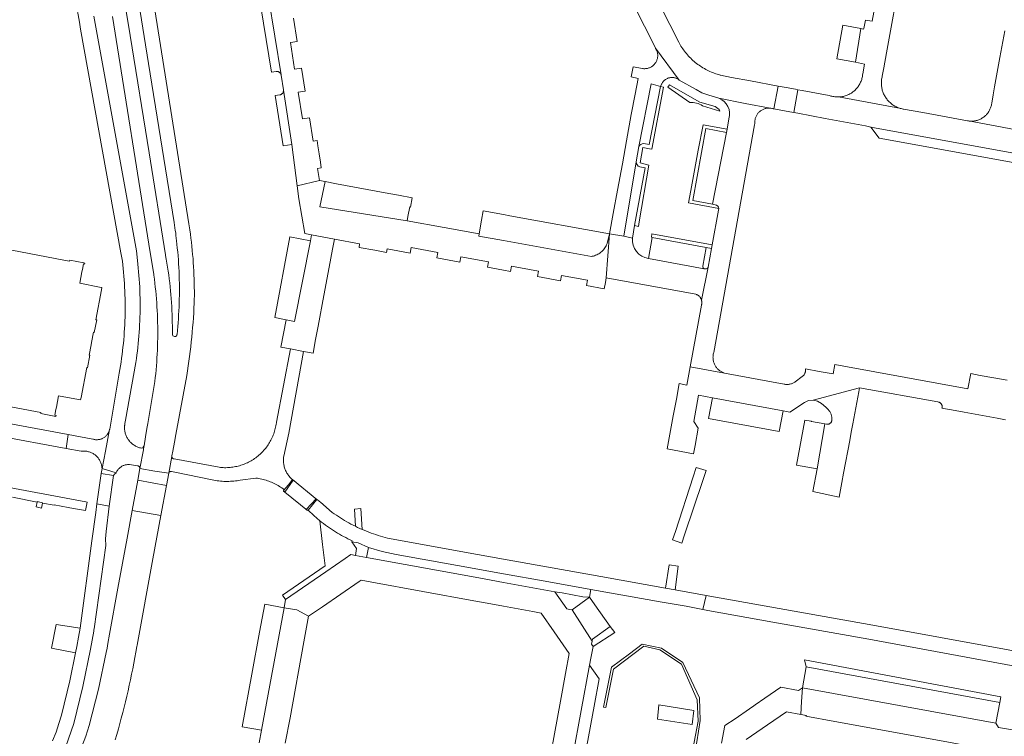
# Model space of a CAD drawing. Extents: x 152825 to 164088, y 457113 to 463005.
# Tile 164 of 256: x 157896 to 158107, y 460087 to 460240. Entities that reach past the tile are written whole.
import ezdxf

# ---------------------------------------------------------------- set-up
doc = ezdxf.new("R2010")
doc.units = 0
doc.header["$LTSCALE"] = 0.5
for name, color, linetype, lineweight in [('B-PV-VH-GESLOTENVERHARDING_ASFALT-GV', 251, 'CONTINUOUS', 18), ('B-PV-VH-ONVERHARD-GV', 251, 'CONTINUOUS', 18), ('B-PV-VH-ONVERHARD_ZAND-GV', 251, 'CONTINUOUS', 18), ('B-PV-VH-OPENVERHARDING-GV', 251, 'CONTINUOUS', 18), ('B-PV-VH-OPENVERHARDING_BETONSTRAATSTEEN-GV', 251, 'CONTINUOUS', 18)]:
    doc.layers.add(name, color=color, linetype=linetype, lineweight=lineweight)

msp = doc.modelspace()

# ---------------------------------------------------------------- linework, layer by layer
at = {"layer": 'B-PV-VH-GESLOTENVERHARDING_ASFALT-GV', "flags": 128}
for points in [[(157918.831, 460263.348), (157924.019, 460230.834), (157929.481, 460196.724), (157929.582, 460196.173), (157929.675, 460195.62), (157929.76, 460195.066), (157929.837, 460194.511), (157929.906, 460193.955), (157929.968, 460193.398), (157930.021, 460192.84), (157930.102, 460192.132), (157930.191, 460191.293), (157930.271, 460190.454), (157930.344, 460189.614), (157930.409, 460188.774), (157930.466, 460187.933), (157930.515, 460187.091), (157930.555, 460186.249), (157930.588, 460185.407), (157930.613, 460184.564), (157930.63, 460183.721), (157930.639, 460182.878), (157930.639, 460182.035), (157930.632, 460181.192), (157930.617, 460180.349), (157930.594, 460179.506), (157930.563, 460178.664), (157930.524, 460177.822), (157930.476, 460176.98), (157930.421, 460176.139), (157930.358, 460175.298), (157930.287, 460174.458), (157930.208, 460173.619), (157930.121, 460172.78), (157930.12, 460172.764), (157930.109, 460172.702), (157930.091, 460172.641), (157930.065, 460172.584), (157930.032, 460172.53), (157929.993, 460172.481), (157929.947, 460172.437), (157929.897, 460172.399), (157929.842, 460172.368), (157929.784, 460172.344), (157929.723, 460172.328), (157929.66, 460172.319), (157929.597, 460172.319), (157929.259, 460172.48), (157929.129, 460172.83), (157929.133, 460173.679), (157929.128, 460174.528), (157929.115, 460175.376), (157929.095, 460176.225), (157929.066, 460177.073), (157929.03, 460177.921), (157928.985, 460178.769), (157928.933, 460179.616), (157928.872, 460180.463), (157928.804, 460181.309), (157928.727, 460182.154), (157928.643, 460182.999), (157928.551, 460183.843), (157928.45, 460184.685), (157928.342, 460185.527), (157928.226, 460186.368), (157928.102, 460187.208), (157927.97, 460188.046), (157927.83, 460188.883), (157927.682, 460189.719), (157927.662, 460189.83), (157924.185, 460211.659), (157920.129, 460236.788), (157915.846, 460262.879)], [(157905.309, 460261.148), (157909.22, 460239.631), (157909.479, 460238.191), (157918.119, 460190.228), (157918.426, 460188.488), (157918.519, 460187.69), (157918.605, 460186.892), (157918.683, 460186.093), (157918.752, 460185.293), (157918.814, 460184.492), (157918.868, 460183.691), (157918.914, 460182.89), (157918.952, 460182.088), (157918.982, 460181.285), (157919.003, 460180.483), (157919.017, 460179.68), (157919.023, 460178.877), (157919.021, 460178.074), (157919.011, 460177.271), (157918.993, 460176.469), (157918.967, 460175.666), (157918.933, 460174.864), (157918.89, 460174.062), (157918.84, 460173.261), (157918.782, 460172.46), (157918.716, 460171.66), (157918.642, 460170.86), (157918.56, 460170.062), (157918.47, 460169.264), (157918.372, 460168.467), (157918.266, 460167.671), (157918.153, 460166.876), (157918.031, 460166.082), (157917.902, 460165.29), (157917.764, 460164.499), (157915.711, 460152.5), (157915.701, 460152.452), (157915.692, 460152.409), (157914.795, 460147.791), (157914.069, 460144.06), (157917.092, 460143.139), (157917.134, 460143.237), (157917.201, 460143.373), (157917.274, 460143.506), (157917.355, 460143.634), (157917.442, 460143.758), (157917.535, 460143.877), (157917.635, 460143.991), (157917.741, 460144.1), (157917.852, 460144.203), (157917.968, 460144.3), (157918.089, 460144.391), (157918.216, 460144.475), (157918.346, 460144.552), (157918.48, 460144.623), (157918.618, 460144.686), (157918.758, 460144.742), (157918.902, 460144.79), (157919.048, 460144.831), (157919.196, 460144.864), (157919.345, 460144.889), (157919.496, 460144.906), (157919.647, 460144.916), (157919.799, 460144.917), (157919.95, 460144.91), (157921.694, 460144.664), (157921.755, 460144.652), (157921.82, 460144.632), (157921.883, 460144.604), (157921.941, 460144.569), (157921.995, 460144.528), (157922.044, 460144.48), (157922.087, 460144.427), (157922.123, 460144.37), (157922.153, 460144.308), (157922.175, 460144.244), (157922.189, 460144.177), (157922.196, 460144.109), (157922.194, 460144.041), (157922.92, 460148.05), (157923.05, 460148.838), (157922.842, 460148.527), (157922.479, 460148.437), (157922.302, 460148.477), (157922.119, 460148.526), (157921.938, 460148.583), (157921.76, 460148.648), (157921.585, 460148.72), (157921.413, 460148.799), (157921.244, 460148.886), (157921.079, 460148.979), (157920.918, 460149.08), (157920.762, 460149.187), (157920.611, 460149.3), (157920.464, 460149.42), (157920.322, 460149.546), (157920.186, 460149.678), (157920.056, 460149.816), (157919.931, 460149.959), (157919.813, 460150.107), (157919.701, 460150.26), (157919.595, 460150.417), (157919.497, 460150.579), (157919.405, 460150.745), (157919.32, 460150.914), (157919.242, 460151.087), (157919.172, 460151.263), (157919.11, 460151.442), (157919.055, 460151.623), (157919.007, 460151.807), (157918.968, 460151.992), (157918.936, 460152.179), (157918.912, 460152.367), (157918.896, 460152.556), (157918.889, 460152.745), (157918.889, 460152.935), (157918.897, 460153.124), (157918.913, 460153.313), (157918.922, 460153.384), (157918.937, 460153.501), (157918.969, 460153.688), (157919.09, 460154.411), (157921.324, 460166.799), (157921.44, 460167.602), (157921.549, 460168.407), (157921.649, 460169.212), (157921.742, 460170.018), (157921.826, 460170.825), (157921.902, 460171.633), (157921.971, 460172.442), (157922.032, 460173.251), (157922.084, 460174.061), (157922.129, 460174.871), (157922.166, 460175.682), (157922.194, 460176.493), (157922.215, 460177.304), (157922.228, 460178.116), (157922.232, 460178.927), (157922.229, 460179.739), (157922.218, 460180.551), (157922.198, 460181.362), (157922.171, 460182.173), (157922.136, 460182.984), (157922.092, 460183.794), (157922.041, 460184.604), (157921.982, 460185.413), (157921.914, 460186.222), (157921.839, 460187.03), (157921.756, 460187.837), (157921.665, 460188.644), (157921.419, 460190.71), (157912.316, 460240.964)], [(157916.306, 460240.888), (157924.387, 460190.334), (157925.133, 460185.72), (157925.17, 460185.457), (157925.281, 460184.619), (157925.384, 460183.779), (157925.48, 460182.939), (157925.567, 460182.098), (157925.647, 460181.256), (157925.718, 460180.414), (157925.782, 460179.571), (157925.837, 460178.727), (157925.885, 460177.883), (157925.925, 460177.038), (157925.956, 460176.193), (157925.98, 460175.348), (157925.995, 460174.502), (157926.003, 460173.657), (157926.003, 460172.811), (157925.994, 460171.966), (157925.978, 460171.12), (157925.954, 460170.275), (157925.921, 460169.43), (157925.881, 460168.585), (157925.833, 460167.741), (157925.776, 460166.897), (157925.712, 460166.054), (157925.64, 460165.212), (157925.559, 460164.37), (157925.471, 460163.529), (157925.375, 460162.689), (157923.864, 460153.691), (157923.691, 460152.654), (157923.392, 460150.867), (157923.059, 460148.895), (157923.05, 460148.838), (157922.92, 460148.05), (157922.194, 460144.041), (157925.354, 460143.526), (157928.338, 460143.04), (157929.013, 460146.656), (157929.021, 460146.718), (157929.037, 460146.778), (157929.204, 460147.749), (157929.555, 460149.714), (157929.56, 460149.74), (157929.85, 460151.37), (157932.213, 460163.981), (157932.374, 460165.006), (157932.527, 460166.032), (157932.673, 460167.059), (157932.81, 460168.088), (157932.94, 460169.117), (157933.061, 460170.148), (157933.175, 460171.179), (157933.28, 460172.211), (157933.378, 460173.244), (157933.468, 460174.278), (157933.549, 460175.312), (157933.623, 460176.347), (157933.689, 460177.382), (157933.747, 460178.418), (157933.797, 460179.455), (157933.829, 460180.241), (157933.837, 460181.122), (157933.836, 460182.002), (157933.828, 460182.882), (157933.812, 460183.763), (157933.787, 460184.643), (157933.755, 460185.523), (157933.715, 460186.402), (157933.666, 460187.282), (157933.61, 460188.16), (157933.546, 460189.038), (157933.473, 460189.916), (157933.393, 460190.793), (157933.305, 460191.669), (157933.209, 460192.544), (157933.105, 460193.418), (157932.993, 460194.292), (157932.873, 460195.164), (157932.745, 460196.035), (157932.675, 460196.489), (157924.181, 460250)], [(157906.325, 460084.541), (157908.015, 460089.446), (157909.987, 460097.373), (157911.636, 460105.374), (157911.984, 460107.307), (157912.314, 460109.244), (157912.355, 460109.497), (157912.397, 460109.749), (157914.909, 460127.614), (157914.849, 460128.98), (157914.984, 460130.576), (157915.578, 460136.002), (157912.988, 460136.475), (157912.731, 460134.671), (157911.86, 460128.56), (157909.376, 460109.891), (157909.038, 460107.919), (157908.683, 460105.95), (157908.4, 460104.569), (157907.172, 460098.57), (157905.393, 460091.251), (157904.858, 460089.431), (157904.272, 460087.626), (157903.493, 460085.74)], [(157916.913, 460085.96), (157917.247, 460087.12), (157917.573, 460088.281), (157917.891, 460089.445), (157918.201, 460090.611), (157918.504, 460091.779), (157918.799, 460092.949), (157919.086, 460094.121), (157919.366, 460095.295), (157919.638, 460096.471), (157919.902, 460097.648), (157920.158, 460098.828), (157920.406, 460100.008), (157920.646, 460101.191), (157920.879, 460102.375), (157921.104, 460103.56), (157921.321, 460104.747), (157921.53, 460105.936), (157921.575, 460106.201), (157924.978, 460124.738), (157926.673, 460133.972), (157920.548, 460135.092), (157919.452, 460129.133), (157917.489, 460118.462), (157915.676, 460108.605), (157915.309, 460106.558), (157915.141, 460105.593), (157914.967, 460104.63), (157913.34, 460096.776), (157911.35, 460089.006), (157910.591, 460086.758), (157909.774, 460084.53)], [(158122.52, 460102.587), (158079.06, 460110.53), (158043.37, 460116.86), (158042.65, 460113.86), (158043.73, 460113.64), (158057.625, 460111.17), (158078.22, 460107.51), (158121.791, 460099.488)]]:
    msp.add_lwpolyline(points, dxfattribs=at)
for points in [[(157957.184, 460169.158), (157954.395, 460169.696), (157951.399, 460153.97), (157951.381, 460153.823), (157951.339, 460153.53), (157951.288, 460153.237), (157951.23, 460152.946), (157951.164, 460152.657), (157951.09, 460152.37), (157951.009, 460152.084), (157950.92, 460151.802), (157950.823, 460151.521), (157950.719, 460151.243), (157950.607, 460150.968), (157950.488, 460150.697), (157950.362, 460150.428), (157950.228, 460150.163), (157950.087, 460149.902), (157949.94, 460149.645), (157949.785, 460149.391), (157949.624, 460149.142), (157949.456, 460148.898), (157949.282, 460148.658), (157949.101, 460148.422), (157948.913, 460148.192), (157948.72, 460147.967), (157948.521, 460147.747), (157948.316, 460147.533), (157948.105, 460147.324), (157947.889, 460147.121), (157947.667, 460146.924), (157947.44, 460146.733), (157947.207, 460146.548), (157946.97, 460146.37), (157946.729, 460146.198), (157946.483, 460146.032), (157946.232, 460145.874), (157945.977, 460145.722), (157945.718, 460145.577), (157945.456, 460145.439), (157945.189, 460145.308), (157944.92, 460145.184), (157944.647, 460145.068), (157944.371, 460144.959), (157944.092, 460144.857), (157943.81, 460144.764), (157943.527, 460144.677), (157943.24, 460144.599), (157942.952, 460144.528), (157942.662, 460144.465), (157942.371, 460144.41), (157942.078, 460144.362), (157941.784, 460144.323), (157941.489, 460144.291), (157941.193, 460144.268), (157940.897, 460144.252), (157940.6, 460144.245), (157940.303, 460144.245), (157940.007, 460144.254), (157939.711, 460144.27), (157939.415, 460144.295), (157939.12, 460144.327), (157929.515, 460146.142), (157929.512, 460146.142), (157929.45, 460146.144), (157929.389, 460146.153), (157929.329, 460146.171), (157929.273, 460146.196), (157929.219, 460146.228), (157929.171, 460146.266), (157929.127, 460146.311), (157929.09, 460146.361), (157929.06, 460146.415), (157929.036, 460146.473), (157929.021, 460146.533), (157929.013, 460146.594), (157929.013, 460146.656), (157928.338, 460143.04), (157928.347, 460143.074), (157928.368, 460143.133), (157928.397, 460143.19), (157928.432, 460143.242), (157928.474, 460143.29), (157928.522, 460143.332), (157928.574, 460143.367), (157928.631, 460143.396), (157928.69, 460143.417), (157928.752, 460143.431), (157928.815, 460143.437), (157928.878, 460143.434), (157928.941, 460143.424), (157929.993, 460143.206), (157937.31, 460141.689), (157937.662, 460141.615), (157938.016, 460141.549), (157938.371, 460141.492), (157938.728, 460141.442), (157939.085, 460141.4), (157939.443, 460141.365), (157939.802, 460141.339), (157940.161, 460141.321), (157940.521, 460141.311), (157940.881, 460141.309), (157941.241, 460141.315), (157941.6, 460141.328), (157941.96, 460141.35), (157942.318, 460141.38), (157942.676, 460141.418), (157943.033, 460141.463), (157943.389, 460141.517), (157943.63, 460141.558), (157947.009, 460142.024), (157947.323, 460141.981), (157947.635, 460141.93), (157947.946, 460141.871), (157948.255, 460141.804), (157948.562, 460141.729), (157948.867, 460141.647), (157949.17, 460141.557), (157949.47, 460141.459), (157949.768, 460141.354), (157950.064, 460141.241), (157950.356, 460141.121), (157950.645, 460140.993), (157950.931, 460140.859), (157951.213, 460140.716), (157951.492, 460140.567), (157951.767, 460140.411), (157952.038, 460140.248), (157952.304, 460140.078), (157952.567, 460139.902), (157952.824, 460139.719), (157953.077, 460139.529), (157952.944, 460139.243), (157953.2, 460139.035), (157954.976, 460141.568), (157954.71, 460141.799), (157954.557, 460141.941), (157954.41, 460142.089), (157954.269, 460142.243), (157954.134, 460142.402), (157954.004, 460142.565), (157953.882, 460142.734), (157953.765, 460142.907), (157953.656, 460143.085), (157953.553, 460143.266), (157953.458, 460143.452), (157953.369, 460143.641), (157953.288, 460143.833), (157953.215, 460144.028), (157953.148, 460144.226), (157953.09, 460144.426), (157953.039, 460144.629), (157952.996, 460144.833), (157952.961, 460145.038), (157952.934, 460145.245), (157952.915, 460145.453), (157952.903, 460145.661), (157952.9, 460145.87), (157952.905, 460146.078), (157952.918, 460146.287), (157952.938, 460146.494), (157952.967, 460146.701), (157954.04, 460151.61)], [(157906.808, 460151.345), (157848.361, 460162.195), (157847.806, 460159.216), (157906.4, 460148.354)], [(157914.795, 460147.791), (157915.692, 460152.409), (157915.654, 460152.264), (157915.608, 460152.121), (157915.555, 460151.981), (157915.495, 460151.843), (157915.427, 460151.71), (157915.352, 460151.579), (157915.271, 460151.453), (157915.183, 460151.332), (157915.088, 460151.215), (157914.988, 460151.104), (157914.881, 460150.998), (157914.77, 460150.898), (157914.653, 460150.804), (157914.531, 460150.716), (157914.404, 460150.635), (157914.274, 460150.561), (157914.14, 460150.494), (157914.002, 460150.435), (157913.861, 460150.382), (157913.718, 460150.337), (157913.573, 460150.3), (157913.426, 460150.271), (157913.277, 460150.249), (157913.128, 460150.236), (157912.978, 460150.23), (157912.828, 460150.233), (157912.678, 460150.243), (157912.529, 460150.262), (157912.381, 460150.288), (157912.235, 460150.322), (157912.091, 460150.364), (157906.808, 460151.345), (157906.4, 460148.354), (157909.59, 460147.763), (157909.604, 460147.765), (157909.78, 460147.787), (157909.956, 460147.8), (157910.133, 460147.806), (157910.309, 460147.803), (157910.486, 460147.793), (157910.662, 460147.775), (157910.836, 460147.748), (157911.01, 460147.714), (157911.181, 460147.672), (157911.351, 460147.622), (157911.518, 460147.565), (157911.683, 460147.5), (157911.844, 460147.428), (157912.002, 460147.348), (157912.156, 460147.262), (157912.306, 460147.168), (157912.451, 460147.068), (157912.593, 460146.962), (157912.729, 460146.849), (157912.859, 460146.73), (157912.984, 460146.605), (157913.104, 460146.475), (157913.217, 460146.339), (157913.325, 460146.199), (157913.425, 460146.054), (157913.519, 460145.904), (157913.607, 460145.75), (157913.687, 460145.593), (157913.76, 460145.432), (157913.825, 460145.268), (157913.883, 460145.101), (157913.934, 460144.931), (157913.977, 460144.76), (157914.012, 460144.587), (157914.039, 460144.412), (157914.058, 460144.236), (157914.069, 460144.06)], [(157912.988, 460136.475), (157915.578, 460136.002), (157916.525, 460142.544), (157913.922, 460143.028)], [(157914.069, 460144.06), (157913.922, 460143.028), (157916.525, 460142.544), (157916.718, 460142.869), (157917.092, 460143.139)], [(157921.74, 460141.574), (157927.86, 460140.436), (157928.338, 460143.04), (157925.354, 460143.526), (157922.194, 460144.041)], [(158043.384, 460143.647), (158041.241, 460144.28), (158040.593, 460142.296), (158036.781, 460130.595), (158036.19, 460128.78), (158038.16, 460128.07), (158038.761, 460129.859), (158042.652, 460141.465)], [(157920.548, 460135.092), (157926.673, 460133.972), (157927.86, 460140.436), (157921.74, 460141.574)], [(157960.075, 460137.435), (157954.844, 460141.683), (157953.96, 460140.606), (157952.93, 460139.35), (157952.96, 460139.325), (157952.99, 460139.3), (157952.944, 460139.243), (157953.072, 460139.139), (157953.2, 460139.035), (157958.023, 460135.103), (157958.098, 460135.194), (157958.189, 460135.119)], [(157960.255, 460137.282), (157959.93, 460137.557), (157957.769, 460135.31), (157958.023, 460135.103), (157958.098, 460135.194), (157958.189, 460135.119), (157959.407, 460133.971), (157960.682, 460132.887), (157961.082, 460132.569), (157961.488, 460132.257), (157961.898, 460131.951), (157962.313, 460131.652), (157962.732, 460131.36), (157963.156, 460131.074), (157963.585, 460130.795), (157964.017, 460130.522), (157964.454, 460130.256), (157964.895, 460129.997), (157965.34, 460129.745), (157965.789, 460129.501), (157966.242, 460129.263), (157966.698, 460129.032), (157967.158, 460128.808), (157967.58, 460128.611), (157967.57, 460128.34), (157968.86, 460128.12), (157971.113, 460127.183), (157974.052, 460126.304), (157977.05, 460125.65), (157990.14, 460123.32), (158000, 460121.533), (158008.95, 460119.91), (158018.697, 460118.172), (158033.96, 460115.45), (158039.066, 460114.557), (158042.65, 460113.86), (158043.37, 460116.86), (158036.728, 460118.064), (158034.646, 460118.441), (158020.8, 460120.95), (158000, 460124.661), (157994.4, 460125.66), (157975.148, 460129.183), (157974.651, 460129.311), (157974.147, 460129.449), (157973.644, 460129.595), (157973.144, 460129.748), (157972.646, 460129.909), (157972.15, 460130.078), (157971.657, 460130.254), (157971.167, 460130.438), (157970.68, 460130.629), (157970.196, 460130.828), (157969.715, 460131.034), (157969.237, 460131.247), (157968.762, 460131.468), (157968.291, 460131.696), (157967.823, 460131.931), (157967.359, 460132.173), (157966.899, 460132.422), (157966.443, 460132.678), (157965.99, 460132.942), (157965.542, 460133.212), (157965.098, 460133.489), (157964.658, 460133.772), (157964.222, 460134.063), (157963.791, 460134.359), (157963.365, 460134.663), (157960.836, 460136.853), (157960.638, 460136.99), (157960.444, 460137.133)]]:
    msp.add_lwpolyline(points, close=True, dxfattribs=at)
at = {"layer": 'B-PV-VH-ONVERHARD-GV', "flags": 128}
for points in [[(158028.997, 460213.008), (158028.394, 460209.73), (158028.434, 460209.417), (158028.513, 460209.225), (158028.646, 460209.024), (158028.823, 460208.851), (158029.004, 460208.727), (158029.186, 460208.655), (158030.316, 460208.447), (158028.053, 460196.079), (158028.886, 460195.917), (158029.047, 460196.869), (158031.109, 460209.046), (158029.247, 460209.566), (158029.805, 460212.839), (158030.156, 460212.769), (158031.246, 460212.555), (158031.731, 460212.463), (158034.256, 460225.729)], [(158034.256, 460225.729), (158033.576, 460225.901), (158031.18, 460213.448), (158030.026, 460213.669)], [(158045.288, 460221.565), (158042.006, 460222.55), (158040.384, 460223.423), (158035.505, 460226.228), (158035.201, 460225.728), (158039.905, 460222.463)], [(158042.58, 460221.772), (158046.321, 460220.629)], [(158045.313, 460200.563), (158044.735, 460200.669), (158040.502, 460201.45), (158043.337, 460216.873), (158047.725, 460216.019), (158047.86, 460216.715), (158042.741, 460217.691), (158041.675, 460212.234), (158040.093, 460203.609), (158039.594, 460200.999), (158046.085, 460199.722)]]:
    msp.add_lwpolyline(points, dxfattribs=at)
at = {"layer": 'B-PV-VH-ONVERHARD-GV'}
for points in [[(158039.905, 460222.463, -0.1619731), (158042.58, 460221.772)], [(158046.321, 460220.629, 0.2016113), (158045.288, 460221.565)], [(158030.026, 460213.669, 0.298256), (158028.997, 460213.008)], [(158046.085, 460199.722, 0.3353961), (158045.313, 460200.563)]]:
    msp.add_lwpolyline(points, format="xyb", dxfattribs=at)
at = {"layer": 'B-PV-VH-ONVERHARD-GV', "flags": 128}
msp.add_lwpolyline([(158044.533, 460191.206), (158044.67, 460191.946), (158031.778, 460194.324), (158031.644, 460193.605), (158031.811, 460193.574), (158043.378, 460191.415)], close=True, dxfattribs=at)
at = {"layer": 'B-PV-VH-ONVERHARD_ZAND-GV', "flags": 128}
for points in [[(157901.35, 460136.74), (157900.22, 460136.97), (157900.202, 460136.88), (157899.99, 460135.84), (157901.12, 460135.61), (157901.334, 460136.663)], [(157968.312, 460125.461), (157968.57, 460126.97), (157967.57, 460128.34), (157967.58, 460128.611), (157967.158, 460128.808), (157966.698, 460129.032), (157966.242, 460129.263), (157965.789, 460129.501), (157965.34, 460129.745), (157964.895, 460129.997), (157964.454, 460130.256), (157964.017, 460130.522), (157963.585, 460130.795), (157963.156, 460131.074), (157962.732, 460131.36), (157962.313, 460131.652), (157961.898, 460131.951), (157961.488, 460132.257), (157961.082, 460132.569), (157960.682, 460132.887), (157961.237, 460127.822), (157961.802, 460123.202), (157952.722, 460116.923), (157953.36, 460116), (157961.948, 460121.939), (157961.956, 460121.944), (157966.1, 460124.81), (157967.32, 460125.64)], [(157974.052, 460126.304), (157971.113, 460127.183), (157970.69, 460125.03), (157994.69, 460120.67), (158000, 460119.689), (158010.983, 460117.659), (158012.587, 460117.407), (158016.943, 460116.592), (158018.41, 460116.49), (158018.697, 460118.172), (158008.95, 460119.91), (158000, 460121.533), (157990.14, 460123.32), (157977.05, 460125.65)], [(158018.41, 460116.49), (158016.943, 460116.592), (158012.587, 460117.407), (158010.983, 460117.659), (158013.54, 460114.03), (158014.136, 460113.908), (158014.66, 460113.8)], [(158023.81, 460108.914), (158022.86, 460110.22), (158019.07, 460107.53), (158018.983, 460107.075), (158018.86, 460106.43), (158019.16, 460105.92)], [(158033.815, 460105.571), (158029.706, 460106.421), (158026.994, 460104.411), (158023.116, 460101.537), (158021.371, 460092.94), (158021.89, 460092.88), (158023.55, 460101.11), (158030.03, 460106.03), (158033.43, 460105.26), (158038.06, 460102.17), (158041.46, 460094.55), (158041.63, 460089.96), (158040.207, 460082.452), (158040.815, 460082.378), (158041.39, 460085.51), (158042.057, 460090.101), (158041.953, 460094.986), (158038.35, 460102.525)], [(158106.441, 460095.198), (158064.42, 460103.08), (158064.78, 460101.6), (158106.22, 460093.94)], [(158040.708, 460092.276), (158033.263, 460093.439), (158032.959, 460090.361), (158040.35, 460089.277)]]:
    msp.add_lwpolyline(points, close=True, dxfattribs=at)
at = {"layer": 'B-PV-VH-OPENVERHARDING-GV', "flags": 128}
msp.add_lwpolyline([(157968.291, 460131.696), (157968.762, 460131.468), (157969.237, 460131.247), (157969.715, 460131.034), (157969.456, 460135.508), (157968.079, 460135.367)], close=True, dxfattribs=at)
at = {"layer": 'B-PV-VH-OPENVERHARDING_BETONSTRAATSTEEN-GV', "flags": 128}
for points in [[(157952.407, 460228.386), (157948.333, 460253.297), (157948.22, 460253.28), (157946.44, 460253.02), (157946.898, 460250), (157950.313, 460228.974), (157951.339, 460229.113), (157951.343, 460229.114), (157951.431, 460229.121), (157951.519, 460229.12), (157951.607, 460229.111), (157951.693, 460229.094), (157951.778, 460229.07), (157951.86, 460229.038), (157951.938, 460228.999), (157952.013, 460228.952), (157952.084, 460228.899), (157952.149, 460228.84), (157952.209, 460228.775), (157952.262, 460228.705), (157952.309, 460228.631), (157952.349, 460228.552), (157952.381, 460228.471)], [(158076.501, 460238.293), (158072.63, 460239.02), (158071.32, 460231.79), (158075.35, 460231.06)], [(158022.66, 460194.3), (158025.764, 460193.839), (158028.394, 460209.73), (158028.997, 460213.008), (158031.612, 460226.476), (158033.576, 460225.901), (158033.796, 460226.358), (158033.858, 460226.484), (158033.927, 460226.607), (158034.003, 460226.725), (158034.085, 460226.839), (158034.174, 460226.949), (158034.269, 460227.053), (158034.369, 460227.151), (158034.475, 460227.244), (158034.587, 460227.33), (158034.702, 460227.41), (158034.823, 460227.483), (158034.947, 460227.549), (158035.074, 460227.609), (158035.205, 460227.66), (158035.339, 460227.705), (158035.475, 460227.741), (158035.613, 460227.77), (158035.752, 460227.791), (158035.892, 460227.804), (158036.033, 460227.809), (158036.173, 460227.806), (158036.314, 460227.795), (158036.453, 460227.776), (158036.591, 460227.749), (158036.728, 460227.714), (158036.862, 460227.672), (158036.994, 460227.622), (158037.122, 460227.565), (158037.247, 460227.501), (158037.369, 460227.429), (158037.486, 460227.351), (158037.598, 460227.266), (158032.538, 460234.06), (158032.56, 460234.026), (158032.638, 460233.898), (158032.708, 460233.766), (158032.772, 460233.63), (158032.828, 460233.491), (158032.877, 460233.35), (158032.918, 460233.205), (158032.951, 460233.059), (158032.977, 460232.911), (158032.995, 460232.763), (158033.004, 460232.613), (158033.006, 460232.463), (158032.999, 460232.313), (158032.985, 460232.164), (158032.963, 460232.016), (158032.933, 460231.869), (158032.895, 460231.724), (158032.849, 460231.581), (158032.796, 460231.441), (158032.736, 460231.304), (158032.668, 460231.17), (158032.593, 460231.04), (158032.511, 460230.915), (158032.423, 460230.793), (158032.328, 460230.677), (158032.228, 460230.566), (158032.121, 460230.46), (158032.01, 460230.361), (158031.892, 460230.267), (158031.771, 460230.18), (158031.644, 460230.099), (158031.514, 460230.025), (158031.38, 460229.959), (158031.242, 460229.899), (158031.101, 460229.847), (158030.958, 460229.803), (158030.813, 460229.766), (158030.666, 460229.737), (158030.517, 460229.716), (158030.368, 460229.703), (158030.218, 460229.698), (158030.068, 460229.7), (158029.919, 460229.711), (158029.77, 460229.73), (158027.75, 460230.12), (158027.34, 460227.93), (158028.84, 460227.63), (158028.2, 460224.25), (158027.35, 460219.87), (158026.34, 460214.26), (158025.45, 460209.29), (158024.43, 460203.7), (158023.48, 460198.7)], [(157954.664, 460213.463), (157952.929, 460225.119), (157952.932, 460225.057), (157952.93, 460224.97), (157952.921, 460224.883), (157952.903, 460224.797), (157952.878, 460224.714), (157952.845, 460224.633), (157952.805, 460224.555), (157952.758, 460224.482), (157952.705, 460224.413), (157952.645, 460224.349), (157952.58, 460224.291), (157952.51, 460224.239), (157952.435, 460224.194), (157952.357, 460224.156), (157952.275, 460224.125), (157952.191, 460224.102), (157952.105, 460224.086), (157951.13, 460223.95), (157952.85, 460213.19)], [(158060.48, 460225.66), (158058.777, 460225.975), (158057.846, 460221.091), (158059.71, 460220.75), (158061.7, 460220.38), (158062.12, 460220.302), (158063.015, 460225.189), (158062.46, 460225.29)], [(158044.735, 460200.669), (158047.725, 460216.019), (158043.337, 460216.873), (158040.502, 460201.45)], [(158111.94, 460211.1), (158078.617, 460217.153), (158080.37, 460214.85), (158109.85, 460209.48)], [(158027.617, 460193.434), (158028.053, 460196.079), (158030.316, 460208.447), (158029.186, 460208.655), (158029.004, 460208.727), (158028.823, 460208.851), (158028.646, 460209.024), (158028.513, 460209.225), (158028.434, 460209.417), (158028.394, 460209.73), (158025.764, 460193.839)], [(157961.849, 460205.517), (157960.61, 460205.75), (157955.859, 460204.601), (157956.23, 460201.85), (157957.46, 460194.37), (157958.93, 460194.08), (157963.83, 460193.2), (157969.21, 460192.2), (157969.08, 460191.42), (157972.453, 460190.798), (157974.94, 460190.34), (157975.09, 460191.12), (157980.03, 460190.21), (157980.25, 460191.38), (157985.94, 460190.32), (157985.72, 460189.18), (157990.64, 460188.26), (157990.85, 460189.42), (157996.78, 460188.33), (157996.56, 460187.17), (158000, 460186.536), (158001.49, 460186.26), (158001.7, 460187.41), (158007.51, 460186.33), (158007.29, 460185.2), (158012.23, 460184.29), (158012.42, 460185.41), (158017.96, 460184.38), (158017.75, 460183.26), (158021.554, 460182.553), (158021.81, 460183.94), (158021.98, 460184.92), (158022.66, 460194.3), (158022.161, 460192.239), (158022.068, 460191.998), (158021.961, 460191.764), (158021.839, 460191.537), (158021.703, 460191.317), (158021.554, 460191.107), (158021.392, 460190.906), (158021.219, 460190.716), (158021.033, 460190.536), (158020.837, 460190.369), (158020.631, 460190.214), (158020.416, 460190.072), (158020.192, 460189.944), (158019.961, 460189.83), (158019.723, 460189.73), (158019.479, 460189.645), (158019.231, 460189.576), (158018.979, 460189.522), (158018.851, 460189.503), (158000, 460192.873), (157994.715, 460193.833), (157994.8, 460194.3), (157987.31, 460195.66), (157979.37, 460197.14), (157960.706, 460200.142)], [(157964.223, 460205.071), (157961.849, 460205.517), (157960.706, 460200.142), (157979.37, 460197.14), (157979.54, 460198.007), (157979.95, 460200.09), (157980.12, 460200.05), (157980.46, 460202.04), (157977.558, 460202.575), (157974.658, 460203.11)], [(158000, 460198.445), (157995.669, 460199.272), (157995.32, 460197.279), (157994.8, 460194.3), (157994.715, 460193.833), (158000, 460192.873), (158018.851, 460189.503), (158018.979, 460189.522), (158019.231, 460189.576), (158019.479, 460189.645), (158019.723, 460189.73), (158019.961, 460189.83), (158020.192, 460189.944), (158020.416, 460190.072), (158020.631, 460190.214), (158020.837, 460190.369), (158021.033, 460190.536), (158021.219, 460190.716), (158021.392, 460190.906), (158021.554, 460191.107), (158021.703, 460191.317), (158021.839, 460191.537), (158021.961, 460191.764), (158022.068, 460191.998), (158022.161, 460192.239), (158022.66, 460194.3), (158001.33, 460198.19)], [(157958.7, 460192.86), (157954.3, 460193.72), (157951.03, 460176.4), (157953.46, 460175.92), (157955.278, 460175.58)], [(157963.83, 460193.2), (157958.93, 460194.08), (157958.7, 460192.86), (157955.278, 460175.58), (157953.46, 460175.92), (157952.36, 460170.09), (157954.395, 460169.696), (157957.184, 460169.158), (157959.245, 460168.789), (157959.786, 460171.664), (157960.332, 460174.567), (157961.561, 460181.113), (157962.702, 460187.193), (157963.431, 460191.073)], [(158076.019, 460160.462), (158076.174, 460161.382), (158066.271, 460158.724), (158067.233, 460158.521), (158068.081, 460158.025), (158069, 460157.18), (158069.486, 460156.673), (158069.544, 460156.612), (158069.643, 460156.5), (158069.735, 460156.382), (158069.821, 460156.26), (158069.9, 460156.133), (158069.973, 460156.003), (158070.038, 460155.868), (158070.096, 460155.731), (158070.146, 460155.59), (158070.19, 460155.447), (158070.225, 460155.302), (158070.252, 460155.155), (158070.272, 460155.007), (158070.283, 460154.858), (158070.287, 460154.708), (158070.282, 460154.559), (158070.27, 460154.41), (158070.263, 460154.35), (158070.246, 460154.264), (158070.222, 460154.181), (158070.19, 460154.1), (158070.15, 460154.023), (158070.104, 460153.949), (158070.051, 460153.88), (158069.992, 460153.817), (158069.928, 460153.758), (158069.858, 460153.706), (158069.784, 460153.661), (158069.706, 460153.623), (158069.624, 460153.592), (158069.541, 460153.568), (158069.455, 460153.553), (158069.369, 460153.545), (158069.282, 460153.545), (158069.195, 460153.554), (158069.11, 460153.57), (158068.75, 460153.637), (158067.12, 460143.97), (158066.23, 460139.12), (158071.87, 460137.96), (158072.43, 460141.07), (158072.79, 460143.04), (158074.1, 460150.1), (158074.43, 460151.879), (158074.76, 460153.66)], [(158059.86, 460156.4), (158044.72, 460159.21), (158043.84, 460154.79), (158059, 460151.97)], [(158065.871, 460154.177), (158064.47, 460154.44), (158062.73, 460144.78), (158067.12, 460143.97), (158068.75, 460153.637), (158065.912, 460154.169)], [(158037.385, 460123.168), (158035.435, 460123.462), (158034.646, 460118.441), (158036.728, 460118.064)], [(158019.56, 460114.84), (158018.41, 460116.49), (158014.66, 460113.8), (158018.983, 460107.075), (158019.07, 460107.53), (158022.86, 460110.22)], [(157953.04, 460114.25), (157948.91, 460115.02), (157947.803, 460108.993), (157946.156, 460100.029), (157944.09, 460088.78), (157948.23, 460088)], [(157908.4, 460104.569), (157908.683, 460105.95), (157909.038, 460107.919), (157909.376, 460109.891), (157904.228, 460110.639), (157903.281, 460105.617)], [(158020.46, 460099.05), (158018.44, 460101.98), (158013.08, 460072.81), (158016, 460074.81), (158017.815, 460084.673), (158019.378, 460093.171)], [(158106.22, 460093.94), (158064.78, 460101.6), (158063.98, 460097.11), (158105.384, 460089.5)], [(158105.384, 460089.5), (158063.98, 460097.11), (158063.8, 460094.195), (158063.628, 460091.413), (158064.87, 460091.18), (158064.67, 460091.06), (158070.93, 460089.89), (158094.11, 460085.68), (158099.064, 460084.724), (158101.27, 460084.3), (158104.72, 460083.67), (158106.16, 460081.56), (158109.045, 460083.647), (158114.078, 460087.29), (158112.623, 460089.187), (158110.63, 460087.8), (158107.245, 460088.381), (158105.97, 460088.6)]]:
    msp.add_lwpolyline(points, close=True, dxfattribs=at)
for points in [[(157948.333, 460253.297), (157952.407, 460228.386), (157952.424, 460228.3), (157952.917, 460225.201), (157952.926, 460225.144), (157952.929, 460225.119), (157954.664, 460213.463), (157955.859, 460204.601), (157960.61, 460205.75), (157960.21, 460208.34), (157961.01, 460208.46), (157960.8, 460209.66), (157960.52, 460211.44), (157960.24, 460213.21), (157960.11, 460214.32), (157959.25, 460214.19), (157958.45, 460219.17), (157956.97, 460218.971), (157956.068, 460224.66), (157957.559, 460224.86), (157956.77, 460229.84), (157955.29, 460229.62), (157954.4, 460235.29), (157955.86, 460235.52), (157955.07, 460240.5)], [(158026.34, 460246.44), (158032.09, 460235.04), (158032.538, 460234.06), (158037.598, 460227.266), (158041.218, 460225.237), (158042.424, 460224.557), (158043.723, 460224.079), (158043.94, 460223.99), (158046.093, 460223.355), (158051.706, 460222.271), (158057.063, 460221.241), (158057.086, 460221.239), (158057.241, 460221.221), (158057.394, 460221.194), (158057.546, 460221.161), (158057.696, 460221.119), (158057.846, 460221.091), (158058.777, 460225.975), (158052.876, 460227.067), (158048.81, 460227.82), (158046.471, 460228.318), (158046.38, 460228.341), (158046.058, 460228.429), (158045.738, 460228.524), (158045.42, 460228.627), (158045.104, 460228.737), (158044.792, 460228.855), (158044.482, 460228.981), (158044.175, 460229.113), (158043.872, 460229.254), (158043.572, 460229.401), (158043.276, 460229.555), (158042.983, 460229.717), (158042.695, 460229.885), (158042.41, 460230.061), (158042.13, 460230.243), (158041.854, 460230.432), (158041.583, 460230.627), (158041.317, 460230.829), (158041.055, 460231.037), (158040.799, 460231.251), (158040.548, 460231.471), (158040.302, 460231.698), (158040.062, 460231.93), (158039.827, 460232.168), (158039.598, 460232.411), (158039.375, 460232.66), (158039.158, 460232.914), (158038.947, 460233.173), (158038.742, 460233.437), (158038.544, 460233.706), (158038.352, 460233.979), (158038.167, 460234.258), (158037.988, 460234.54), (158037.817, 460234.827), (158037.652, 460235.117), (158037.494, 460235.412), (158035.6, 460239.18), (158030.163, 460250)], [(158080.777, 460250), (158078.89, 460239.84), (158077.46, 460240.08), (158077.1, 460238.31), (158077.05, 460238.19), (158076.501, 460238.293), (158075.35, 460231.06), (158077.25, 460230.69), (158076.884, 460228.579), (158076.868, 460228.405), (158076.841, 460228.199), (158076.807, 460227.995), (158076.765, 460227.793), (158076.715, 460227.592), (158076.657, 460227.394), (158076.592, 460227.197), (158076.519, 460227.004), (158076.439, 460226.813), (158076.351, 460226.626), (158076.257, 460226.442), (158076.155, 460226.262), (158076.046, 460226.086), (158075.931, 460225.914), (158075.809, 460225.747), (158075.68, 460225.585), (158075.546, 460225.427), (158075.405, 460225.276), (158075.259, 460225.129), (158075.107, 460224.989), (158074.95, 460224.854), (158074.788, 460224.726), (158074.621, 460224.604), (158074.449, 460224.488), (158074.273, 460224.38), (158074.093, 460224.278), (158073.909, 460224.183), (158073.722, 460224.095), (158073.531, 460224.015), (158073.338, 460223.942), (158073.142, 460223.877), (158072.943, 460223.819), (158072.742, 460223.769), (158072.54, 460223.727), (158072.336, 460223.693), (158072.13, 460223.666), (158071.924, 460223.648), (158071.718, 460223.637), (158085.133, 460221.137), (158084.928, 460221.194), (158084.725, 460221.258), (158084.525, 460221.329), (158084.328, 460221.408), (158084.133, 460221.495), (158083.942, 460221.588), (158083.755, 460221.689), (158083.572, 460221.797), (158083.393, 460221.911), (158083.218, 460222.032), (158083.048, 460222.16), (158082.883, 460222.294), (158082.723, 460222.434), (158082.568, 460222.58), (158082.419, 460222.732), (158082.276, 460222.889), (158082.139, 460223.052), (158082.008, 460223.219), (158081.883, 460223.391), (158081.765, 460223.568), (158081.654, 460223.75), (158081.549, 460223.935), (158081.452, 460224.124), (158081.362, 460224.317), (158081.279, 460224.512), (158081.204, 460224.711), (158081.136, 460224.913), (158081.075, 460225.117), (158081.023, 460225.323), (158080.978, 460225.531), (158080.941, 460225.74), (158080.912, 460225.951), (158080.891, 460226.163), (158080.878, 460226.375), (158080.873, 460226.587), (158080.876, 460226.8), (158080.887, 460227.012), (158080.905, 460227.224), (158080.932, 460227.435), (158080.967, 460227.645), (158081.01, 460227.853), (158081.06, 460228.06), (158081.381, 460229.858), (158081.96, 460233.07), (158085.042, 460250)], [(158107.294, 460237.824), (158106.247, 460232.122), (158105.113, 460225.808), (158104.8, 460224.08), (158104.491, 460222.309), (158104.484, 460222.255), (158104.455, 460222.069), (158104.417, 460221.886), (158104.372, 460221.704), (158104.319, 460221.524), (158104.259, 460221.346), (158104.191, 460221.171), (158104.115, 460220.999), (158104.033, 460220.831), (158103.943, 460220.666), (158103.846, 460220.506), (158103.743, 460220.349), (158103.633, 460220.197), (158103.516, 460220.05), (158103.394, 460219.908), (158103.266, 460219.771), (158103.131, 460219.64), (158102.992, 460219.515), (158102.847, 460219.396), (158102.697, 460219.283), (158102.542, 460219.177), (158102.383, 460219.077), (158102.22, 460218.984), (158102.054, 460218.898), (158101.883, 460218.82), (158101.71, 460218.748), (158101.533, 460218.685), (158101.354, 460218.628), (158101.173, 460218.58), (158100.99, 460218.539), (158100.805, 460218.506), (158100.62, 460218.481), (158100.433, 460218.464), (158100.245, 460218.455), (158100.058, 460218.454), (158099.87, 460218.461), (158099.683, 460218.475), (158099.497, 460218.498), (158109.339, 460216.7)], [(158030.026, 460213.669), (158031.18, 460213.448), (158033.576, 460225.901), (158031.612, 460226.476), (158028.997, 460213.008)], [(158109.339, 460216.7), (158099.497, 460218.498), (158099.312, 460218.529), (158089.74, 460220.32), (158085.579, 460221.043), (158085.549, 460221.048), (158085.341, 460221.089), (158085.133, 460221.137), (158071.718, 460223.637), (158071.511, 460223.635), (158071.304, 460223.64), (158071.098, 460223.654), (158070.892, 460223.675), (158070.687, 460223.705), (158070.484, 460223.742), (158070.282, 460223.787), (158070.082, 460223.84), (158069.884, 460223.901), (158069.689, 460223.969), (158063.89, 460225.029), (158063.015, 460225.189), (158062.12, 460220.302), (158062.995, 460220.14), (158068.849, 460219.058), (158073.54, 460218.19), (158077.51, 460217.47), (158078.617, 460217.153), (158111.94, 460211.1)], [(158047.319, 460164.497), (158047.167, 460164.548), (158047.01, 460164.609), (158046.856, 460164.676), (158046.706, 460164.752), (158046.56, 460164.834), (158046.418, 460164.923), (158046.28, 460165.019), (158046.147, 460165.121), (158046.019, 460165.23), (158045.896, 460165.344), (158045.778, 460165.464), (158045.667, 460165.59), (158045.562, 460165.721), (158045.463, 460165.856), (158045.37, 460165.997), (158045.285, 460166.141), (158045.206, 460166.29), (158045.135, 460166.442), (158045.071, 460166.597), (158045.014, 460166.755), (158044.965, 460166.915), (158044.924, 460167.078), (158044.89, 460167.243), (158044.864, 460167.409), (158044.847, 460167.576), (158044.837, 460167.743), (158044.835, 460167.911), (158044.841, 460168.079), (158044.855, 460168.246), (158044.878, 460168.413), (158044.907, 460168.578), (158044.945, 460168.741), (158044.991, 460168.903), (158053.753, 460217.7), (158053.794, 460217.971), (158053.785, 460218.119), (158053.784, 460218.275), (158053.791, 460218.43), (158053.805, 460218.585), (158053.828, 460218.739), (158053.858, 460218.892), (158053.896, 460219.043), (158053.942, 460219.191), (158053.996, 460219.337), (158054.057, 460219.481), (158054.125, 460219.62), (158054.2, 460219.756), (158054.282, 460219.889), (158054.371, 460220.016), (158054.467, 460220.139), (158054.568, 460220.257), (158054.676, 460220.37), (158054.789, 460220.477), (158054.907, 460220.578), (158055.031, 460220.672), (158055.159, 460220.761), (158055.291, 460220.842), (158055.428, 460220.917), (158055.568, 460220.984), (158055.712, 460221.045), (158055.858, 460221.097), (158056.007, 460221.142), (158056.158, 460221.18), (158056.311, 460221.21), (158056.465, 460221.231), (158056.62, 460221.245), (158056.775, 460221.251), (158056.931, 460221.249), (158057.063, 460221.241), (158051.706, 460222.271), (158046.093, 460223.355)], [(158048.251, 460218.986), (158047.86, 460216.715), (158047.725, 460216.019), (158044.735, 460200.669), (158045.313, 460200.563)], [(158046.085, 460199.722), (158046.049, 460199.381), (158044.67, 460191.946), (158044.533, 460191.206), (158043.809, 460187.204), (158042.382, 460180.119), (158042.41, 460180.001), (158042.43, 460179.881), (158042.442, 460179.761), (158042.447, 460179.64), (158042.443, 460179.519), (158042.432, 460179.398), (158042.412, 460179.279), (158042.385, 460179.161), (158042.35, 460179.045), (158039.927, 460165.847), (158047.319, 460164.497)], [(158022.66, 460194.3), (158021.98, 460184.92), (158041.17, 460181.38), (158041.177, 460181.378), (158041.291, 460181.337), (158041.402, 460181.289), (158041.509, 460181.233), (158041.613, 460181.17), (158041.712, 460181.101), (158041.806, 460181.025), (158041.896, 460180.944), (158041.979, 460180.856), (158042.057, 460180.763), (158042.129, 460180.666), (158042.194, 460180.563), (158042.251, 460180.457), (158042.302, 460180.347), (158042.346, 460180.234), (158042.382, 460180.119), (158043.809, 460187.204)], [(158027.617, 460193.434), (158025.764, 460193.839), (158022.66, 460194.3)], [(158042.631, 460187.402), (158043.378, 460191.415), (158031.811, 460193.574), (158031.054, 460189.063), (158042.967, 460186.852)], [(158043.809, 460187.204), (158044.533, 460191.206), (158043.378, 460191.415), (158042.631, 460187.402)], [(157856.984, 460164.347), (157900.995, 460156.045), (157900.958, 460155.848), (157904.2, 460155.237), (157904.237, 460155.433), (157903.992, 460155.48), (157904.223, 460156.708), (157904.316, 460157.199), (157904.548, 460158.428), (157904.78, 460159.656), (157909.005, 460158.859), (157909.496, 460158.766), (157909.589, 460159.257), (157910.803, 460165.694), (157911, 460165.657), (157911.5, 460168.31), (157911.303, 460168.347), (157911.72, 460170.558), (157911.813, 460171.049), (157912.23, 460173.26), (157912.427, 460173.223), (157912.928, 460175.877), (157912.731, 460175.914), (157913.945, 460182.35), (157914.038, 460182.842), (157913.546, 460182.934), (157909.321, 460183.731), (157909.553, 460184.96), (157909.784, 460186.188), (157909.877, 460186.679), (157910.109, 460187.908), (157910.354, 460187.861), (157910.392, 460188.058), (157910.146, 460188.104), (157907.149, 460188.67), (157907.112, 460188.473), (157905.924, 460188.697), (157894.798, 460190.796)], [(158043.278, 460186.802), (158042.967, 460186.852), (158031.054, 460189.063)], [(158042.967, 460186.852), (158043.278, 460186.802)], [(158107.779, 460162.961), (158104.974, 460163.475), (158102, 460164.02), (158100.015, 460164.386), (158099.41, 460161.12), (158072.81, 460166.01), (158070.914, 460166.358), (158070.54, 460164.33), (158067.58, 460164.868), (158064.6, 460165.41), (158064.609, 460165.36), (158064.623, 460165.246), (158064.63, 460165.131), (158064.628, 460165.015), (158064.618, 460164.9), (158064.601, 460164.786), (158064.576, 460164.674), (158064.542, 460164.563), (158064.502, 460164.455), (158064.454, 460164.35), (158064.398, 460164.249), (158064.336, 460164.152), (158064.268, 460164.059), (158064.193, 460163.971), (158064.112, 460163.889), (158064.025, 460163.812), (158063.934, 460163.742), (158062.456, 460162.665), (158062.325, 460162.575), (158062.191, 460162.493), (158062.052, 460162.417), (158061.91, 460162.349), (158061.765, 460162.287), (158061.617, 460162.234), (158061.466, 460162.187), (158061.313, 460162.149), (158061.158, 460162.118), (158061.002, 460162.095), (158060.845, 460162.081), (158060.687, 460162.074), (158060.529, 460162.075), (158060.372, 460162.084), (158060.215, 460162.101), (158060.059, 460162.126), (158047.319, 460164.497), (158039.927, 460165.847), (158039.21, 460161.94), (158037.606, 460162.25), (158036.991, 460158.943), (158036.659, 460157.154), (158036.328, 460155.376), (158035.01, 460148.29), (158040.69, 460147.19), (158041.015, 460148.977), (158041.69, 460152.72), (158040.7, 460154.16), (158041.75, 460159.77), (158044.72, 460159.21), (158059.86, 460156.4), (158061.3, 460156.1), (158064.402, 460158.198), (158065.294, 460158.613), (158066.271, 460158.724), (158076.174, 460161.382), (158092.99, 460158.321), (158093.078, 460158.308), (158093.166, 460158.286), (158093.251, 460158.257), (158093.333, 460158.22), (158093.412, 460158.177), (158093.486, 460158.126), (158093.556, 460158.069), (158093.62, 460158.007), (158093.679, 460157.938), (158093.731, 460157.865), (158093.776, 460157.788), (158093.815, 460157.706), (158093.846, 460157.622), (158093.869, 460157.535), (158093.885, 460157.446), (158093.893, 460157.357), (158093.892, 460157.267), (158093.884, 460157.177), (158093.868, 460157.089), (158093.844, 460157.002), (158096.666, 460156.481), (158098.57, 460156.13), (158105.63, 460154.84), (158107.41, 460154.52)], [(157894.899, 460137.896), (157900.202, 460136.88), (157900.22, 460136.97), (157901.35, 460136.74), (157901.334, 460136.663), (157903.815, 460136.188), (157903.84, 460136.29), (157906.858, 460135.733), (157907.997, 460135.523), (157910.52, 460135.06), (157910.874, 460136.862), (157910.584, 460136.917), (157876.962, 460143.245)], [(158013.08, 460072.81), (158018.44, 460101.98), (158018.718, 460103.475), (158019.16, 460105.92), (158018.86, 460106.43), (158018.983, 460107.075), (158014.66, 460113.8), (158014.136, 460113.908), (158013.54, 460114.03), (158010.983, 460117.659), (158000, 460119.689), (157994.69, 460120.67), (157970.69, 460125.03), (157968.312, 460125.461), (157967.32, 460125.64), (157966.1, 460124.81), (157961.956, 460121.944), (157961.948, 460121.939), (157953.36, 460116), (157953.04, 460114.25), (157955.764, 460113.779), (157958.27, 460112.43), (157961.235, 460114.469), (157969.08, 460119.87), (157969.55, 460120.19), (157971.83, 460119.73), (157993.63, 460115.74), (157997.298, 460115.072), (158000, 460114.582), (158004.674, 460113.733), (158006.288, 460113.439), (158008.03, 460113.11), (158010.86, 460109.06), (158014.06, 460104.46), (158013.269, 460100.132), (158012.2, 460094.27), (158008.87, 460075.97)], [(157953.29, 460085.22), (157954.32, 460090.68), (157957.29, 460106.98), (157958.27, 460112.43), (157955.764, 460113.779), (157953.04, 460114.25), (157948.23, 460088), (157947.73, 460085.3)], [(158051.9, 460086), (158056.47, 460089.17), (158060.55, 460091.99), (158063.628, 460091.413), (158063.8, 460094.195), (158063.98, 460097.11), (158063.11, 460096.52), (158059.33, 460097.23), (158055.94, 460094.9), (158053.854, 460093.429), (158053.59, 460093.24), (158052.63, 460092.6), (158049.562, 460090.492), (158047.397, 460089.005), (158046.67, 460085.28)]]:
    msp.add_lwpolyline(points, dxfattribs=at)
at = {"layer": 'B-PV-VH-OPENVERHARDING_BETONSTRAATSTEEN-GV'}
for points in [[(158046.093, 460223.355, -0.3914277), (158048.251, 460218.986)], [(158028.997, 460213.008, -0.298256), (158030.026, 460213.669)], [(158045.313, 460200.563, -0.3353961), (158046.085, 460199.722)], [(158031.054, 460189.063, -0.4070161), (158027.617, 460193.434)], [(158042.967, 460186.852, -0.2799353), (158042.631, 460187.402)], [(158042.631, 460187.402, 0.2799353), (158042.967, 460186.852)], [(158043.809, 460187.204, -0.3420381), (158043.278, 460186.802)], [(158043.278, 460186.802, 0.3420381), (158043.809, 460187.204)]]:
    msp.add_lwpolyline(points, format="xyb", dxfattribs=at)

doc.saveas('drawing.dxf')
